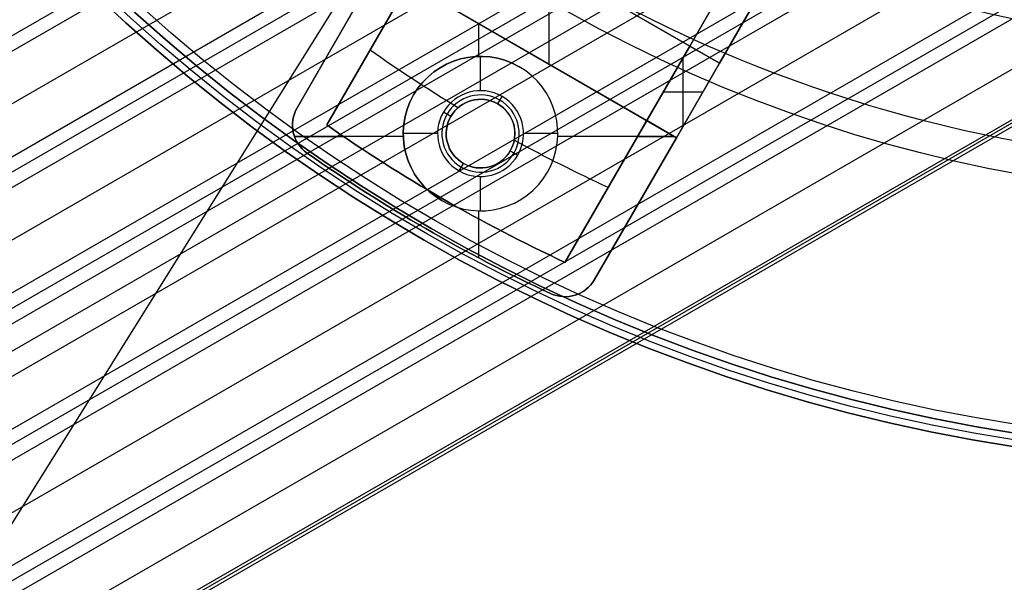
# Model space of a CAD drawing. Extents: x 12895 to 14339, y -6833 to -5581.
# Tile 6 of 79: x 13543 to 13601, y -6487 to -6455. Entities that reach past the tile are written whole.
import ezdxf

# ---------------------------------------------------------------- set-up
doc = ezdxf.new("R2010")
doc.units = 0
doc.layers.get('0').update_dxf_attribs({"linetype": 'CONTINUOUS'})
for name, color, linetype in [('BLANCO_METALICO', 7, 'CONTINUOUS'), ('COLOR', 7, 'CONTINUOUS'), ('LUZ', 7, 'CONTINUOUS')]:
    doc.layers.add(name, color=color, linetype=linetype)

msp = doc.modelspace()

# ---------------------------------------------------------------- linework, layer by layer
for p, q in [((13588.717, -6428.993, 57.864), (12937.714, -6804.85, 57.864)), ((12938.103, -6805.522, 57.441), (13589.548, -6429.41, 57.441)), ((13592.387, -6430.842, 57.071), (12939.432, -6807.826, 57.071)), ((12940.762, -6810.129, 56.7), (13595.427, -6432.158, 56.7)), ((13596.406, -6432.489, 56.277), (12941.15, -6810.801, 56.277)), ((12941.539, -6811.474, 55.854), (13597.409, -6432.807, 55.854)), ((13600.842, -6433.896, 55.484), (12942.868, -6813.777, 55.484)), ((12944.198, -6816.08, 55.114), (13604.575, -6434.811, 55.114)), ((13605.802, -6434.999, 54.691), (12944.586, -6816.753, 54.691)), ((12944.975, -6817.425, 54.268), (13607.071, -6435.164, 54.268)), ((12945.666, -6818.622, 56.001), (13608.803, -6435.76, 56.001)), ((12948.411, -6823.377, 52.681), (13615.241, -6438.382, 52.681)), ((13616.571, -6440.685, 52.311), (12949.74, -6825.68, 52.311)), ((12951.07, -6827.983, 51.941), (13617.901, -6442.988, 51.941)), ((13618.289, -6443.661, 51.518), (12951.459, -6828.655, 51.518)), ((13618.677, -6444.333, 51.095), (12951.905, -6829.294, 51.095)), ((13596.348, -6444.426, 53.897), (12946.304, -6819.728, 53.897)), ((13619.945, -6446.53, 50.742), (12954.059, -6830.979, 50.742)), ((12947.634, -6822.032, 53.527), (13597.52, -6446.82, 53.527)), ((13598.514, -6447.143, 53.104), (12948.022, -6822.704, 53.104)), ((12959.579, -6830.721, 50.388), (13621.213, -6448.726, 50.388)), ((13621.3, -6448.877, 51.142), (12959.666, -6830.871, 51.142)), ((12959.753, -6831.022, 51.896), (13621.387, -6449.027, 51.896))]:
    msp.add_line(p, q)
at = {"extrusion": (0, 0, -1)}
for centre in [(-13616.371, -6381.07, -89.375), (-13616.371, -6381.07, -46.5)]:
    msp.add_arc(centre, 70.942, 150, 330, dxfattribs=at)
at = {"layer": 'BLANCO_METALICO'}
for p, q in [((13584.031, -6457.084, 186.147), (13606.565, -6418.054, 186.147)), ((13584.031, -6457.084, 184.647), (13606.565, -6418.055, 184.647)), ((13582.299, -6456.084, 190.147), (13587.876, -6446.425, 190.147)), ((13587.876, -6446.425, 188.897), (13582.299, -6456.084, 188.897)), ((13587.749, -6446.645, 187.647), (13582.299, -6456.084, 187.647)), ((13584.031, -6457.084, 184.647), (13566.711, -6447.084, 184.647)), ((13584.031, -6457.084, 187.647), (13589.608, -6447.425, 187.647)), ((13589.608, -6447.425, 190.147), (13584.031, -6457.084, 190.147)), ((13584.031, -6457.084, 188.897), (13589.608, -6447.425, 188.897)), ((13568.443, -6448.084, 187.647), (13582.299, -6456.084, 187.647)), ((13564.211, -6451.414, 187.647), (13559.443, -6459.673, 187.647)), ((13559.443, -6459.673, 190.147), (13564.211, -6451.414, 190.147)), ((13564.211, -6451.414, 184.647), (13559.443, -6459.673, 184.647)), ((13564.211, -6451.414, 188.897), (13559.443, -6459.673, 188.897)), ((13564.211, -6451.414, 186.147), (13559.443, -6459.673, 186.147)), ((13564.211, -6451.414, 184.647), (13581.531, -6461.414, 184.647)), ((13574.121, -6457.136, 187.647), (13574.121, -6451.362, 187.647)), ((13574.121, -6457.136, 184.647), (13574.121, -6451.362, 184.647)), ((13561.175, -6460.673, 187.647), (13565.943, -6452.414, 187.647)), ((13565.943, -6452.414, 190.147), (13561.175, -6460.673, 190.147)), ((13561.175, -6460.673, 188.897), (13565.943, -6452.414, 188.897)), ((13579.799, -6460.414, 187.647), (13565.943, -6452.414, 187.647)), ((13570.029, -6456.678, 184.647), (13570.029, -6454.773, 184.647)), ((13561.827, -6455.543, 187.647), (13561.827, -6455.543, 190.147)), ((13561.827, -6455.543, 184.647), (13561.827, -6455.543, 187.647)), ((13579.799, -6460.414, 190.147), (13582.299, -6456.084, 190.147)), ((13582.299, -6456.084, 187.647), (13579.799, -6460.414, 187.647)), ((13582.299, -6456.084, 188.897), (13579.799, -6460.414, 188.897)), ((13582.299, -6456.084, 187.647), (13582.299, -6456.084, 190.147)), ((13582.299, -6456.084, 190.147), (13584.031, -6457.084, 190.147)), ((13563.559, -6456.543, 187.647), (13563.559, -6456.543, 190.147)), ((13570.121, -6458.677, 174.647), (13570.121, -6456.677, 174.647)), ((13581.915, -6460.749, 190.147), (13581.915, -6456.749, 190.147)), ((13572.371, -6457.28, 184.647), (13572.371, -6457.28, 174.647)), ((13584.031, -6457.084, 190.147), (13581.531, -6461.414, 190.147)), ((13581.531, -6461.414, 187.647), (13584.031, -6457.084, 187.647)), ((13581.531, -6461.414, 184.647), (13584.031, -6457.084, 184.647)), ((13581.531, -6461.414, 188.897), (13584.031, -6457.084, 188.897)), ((13581.531, -6461.414, 186.147), (13584.031, -6457.084, 186.147)), ((13584.031, -6457.084, 190.147), (13584.031, -6457.084, 187.647)), ((13584.031, -6457.084, 187.647), (13584.031, -6457.084, 184.647)), ((13581.049, -6458.249, 187.647), (13581.049, -6458.249, 190.147)), ((13566.224, -6458.927, 184.647), (13566.224, -6458.927, 174.647)), ((13571.121, -6459.445, 175.147), (13571.371, -6459.012, 174.647)), ((13580.761, -6458.749, 190.147), (13583.07, -6458.749, 190.147)), ((13582.781, -6459.249, 187.647), (13582.781, -6459.249, 190.147)), ((13582.781, -6459.249, 184.647), (13582.781, -6459.249, 187.647)), ((13559.443, -6459.673, 190.147), (13559.443, -6459.673, 187.647)), ((13559.443, -6459.673, 187.647), (13559.443, -6459.673, 184.647)), ((13571.121, -6459.445, 175.147), (13571.121, -6459.445, 187.647)), ((13568.389, -6460.177, 175.147), (13567.956, -6459.927, 174.647)), ((13568.389, -6460.177, 175.147), (13568.389, -6460.177, 187.647)), ((13579.799, -6460.414, 187.647), (13575.031, -6468.673, 187.647)), ((13575.031, -6468.673, 190.147), (13579.799, -6460.414, 190.147)), ((13579.799, -6460.414, 188.897), (13575.031, -6468.673, 188.897)), ((13581.531, -6461.414, 190.147), (13579.799, -6460.414, 190.147)), ((13579.799, -6460.414, 190.147), (13579.799, -6460.414, 187.647)), ((13561.175, -6460.673, 187.647), (13561.175, -6460.673, 190.147)), ((13559.222, -6461.105, 187.647), (13559.222, -6461.105, 190.147)), ((13559.222, -6461.105, 187.647), (13559.222, -6461.105, 184.647)), ((13559.288, -6461.337, 190.147), (13562.137, -6461.337, 190.147)), ((13565.624, -6461.337, 184.647), (13559.288, -6461.337, 184.647)), ((13567.621, -6461.177, 174.647), (13565.621, -6461.177, 174.647)), ((13574.621, -6461.177, 174.647), (13572.621, -6461.177, 174.647)), ((13581.398, -6461.337, 184.647), (13574.618, -6461.337, 184.647)), ((13576.763, -6469.673, 187.647), (13581.531, -6461.414, 187.647)), ((13581.531, -6461.414, 190.147), (13576.763, -6469.673, 190.147)), ((13576.763, -6469.673, 184.647), (13581.531, -6461.414, 184.647)), ((13576.763, -6469.673, 188.897), (13581.531, -6461.414, 188.897)), ((13576.763, -6469.673, 186.147), (13581.531, -6461.414, 186.147)), ((13579.266, -6461.337, 190.147), (13581.398, -6461.337, 190.147)), ((13581.531, -6461.414, 187.647), (13581.531, -6461.414, 190.147)), ((13581.531, -6461.414, 184.647), (13581.531, -6461.414, 187.647)), ((13571.853, -6462.177, 175.147), (13572.286, -6462.427, 174.647)), ((13571.853, -6462.177, 175.147), (13571.853, -6462.177, 187.647)), ((13560.028, -6462.311, 190.147), (13560.028, -6462.311, 187.647)), ((13560.028, -6462.311, 187.647), (13560.028, -6462.311, 184.647)), ((13568.871, -6463.342, 174.647), (13569.121, -6462.909, 175.147)), ((13569.121, -6462.909, 187.647), (13569.121, -6462.909, 175.147)), ((13570.121, -6465.677, 174.647), (13570.121, -6463.677, 174.647)), ((13574.018, -6463.427, 184.647), (13574.018, -6463.427, 174.647)), ((13567.929, -6464.975, 187.647), (13567.929, -6464.975, 190.147)), ((13577.415, -6464.543, 187.647), (13577.415, -6464.543, 190.147)), ((13567.871, -6465.074, 174.647), (13567.871, -6465.074, 184.647)), ((13579.147, -6465.543, 187.647), (13579.147, -6465.543, 190.147)), ((13579.147, -6465.543, 184.647), (13579.147, -6465.543, 187.647)), ((13570.029, -6468.42, 184.647), (13570.029, -6465.676, 184.647)), ((13570.029, -6468.42, 190.147), (13570.029, -6466.151, 190.147)), ((13566.929, -6466.707, 187.647), (13566.929, -6466.707, 190.147)), ((13566.929, -6466.707, 184.647), (13566.929, -6466.707, 187.647)), ((13575.031, -6468.673, 190.147), (13575.031, -6468.673, 187.647)), ((13576.763, -6469.673, 187.647), (13576.763, -6469.673, 190.147)), ((13576.763, -6469.673, 184.647), (13576.763, -6469.673, 187.647)), ((13574.186, -6470.485, 190.147), (13574.186, -6470.485, 187.647)), ((13574.186, -6470.485, 184.647), (13574.186, -6470.485, 187.647)), ((13575.633, -6470.58, 187.647), (13575.633, -6470.58, 190.147)), ((13575.633, -6470.58, 184.647), (13575.633, -6470.58, 187.647))]:
    msp.add_line(p, q, dxfattribs=at)
at = {"layer": 'BLANCO_METALICO', "extrusion": (0, 0, -1)}
for centre, radius, start, end in [((-13616.371, -6381.07, -171.647), 99.5, 180, 0), ((-13616.371, -6381.07, -170.839), 99.5, 180, 0), ((-13616.371, -6381.07, -169.281), 99.5, 180, 0), ((-13616.371, -6381.07, -171.647), 99.1, 180, 0), ((-13616.371, -6381.07, -170.031), 98.7, 180, 0), ((-13616.371, -6381.07, -168.531), 98.7, 180, 0), ((-13616.371, -6381.07, -167.231), 98.2, 180, 0), ((-13616.371, -6381.07, -168.031), 98.2, 180, 0), ((-13613.871, -6385.4, -187.647), 86.87, 301.25003, 305.28393), ((-13570.121, -6461.177, -184.647), 4.5, 300, 120), ((-13570.121, -6461.177, -175.147), 2, 300, 120), ((-13570.121, -6461.177, -183.244), 2, 300, 120), ((-13561.175, -6460.673, -190.147), 2, 304.99481, 30.00001), ((-13561.175, -6460.673, -188.897), 2, 304.99481, 30.00001), ((-13561.175, -6460.673, -186.147), 2, 304.99492, 30.00001), ((-13570.121, -6461.177, -187.647), 2, 120, 300), ((-13570.121, -6461.177, -183.244), 2, 120, 300), ((-13613.871, -6385.4, -187.647), 91.885, 295.00519, 304.99481), ((-13613.871, -6385.4, -187.647), 86.87, 294.71608, 298.74996), ((-13613.871, -6385.4, -190.147), 93.885, 295.00519, 304.99481), ((-13613.871, -6385.4, -188.897), 93.885, 295.00519, 304.99481), ((-13575.031, -6468.673, -190.147), 2, 210.00001, 295.00519), ((-13575.031, -6468.673, -188.897), 2, 210.00001, 295.00519)]:
    msp.add_arc(centre, radius, start, end, dxfattribs=at)
at = {"layer": 'BLANCO_METALICO'}
for centre, radius, start, end in [((13616.371, -6381.07, 170.031), 99.5, 180, 0), ((13616.371, -6381.07, 168.531), 99.5, 180, 0), ((13616.371, -6381.07, 171.647), 98.7, 180, 0), ((13616.371, -6381.07, 170.839), 98.7, 180, 0), ((13570.121, -6461.177, 174.647), 4.5, 60, 240), ((13570.121, -6461.177, 179.647), 4.5, 60, 240), ((13570.121, -6461.177, 174.647), 4.5, 240, 60), ((13570.121, -6461.177, 184.647), 4.5, 240, 60), ((13570.121, -6461.177, 179.647), 4.5, 240, 60), ((13570.121, -6461.177, 174.647), 2.5, 60, 240), ((13570.121, -6461.177, 174.897), 2.25, 60, 240), ((13570.121, -6461.177, 187.647), 2, 60, 240), ((13570.121, -6461.177, 174.647), 2.5, 240, 60), ((13570.121, -6461.177, 174.897), 2.25, 240, 60), ((13561.175, -6460.673, 187.647), 2, 149.99999, 235.00519), ((13561.175, -6460.673, 184.647), 2, 150.00001, 235.00519), ((13570.121, -6461.177, 175.147), 2, 240, 60), ((13613.871, -6385.4, 190.147), 91.885, 235.00519, 244.99481), ((13613.871, -6385.4, 188.897), 91.885, 235.00519, 244.99481), ((13613.871, -6385.4, 187.647), 93.885, 235.00519, 244.99481), ((13613.871, -6385.4, 184.647), 93.885, 235.00519, 244.99481), ((13613.871, -6385.4, 186.147), 93.885, 235.00519, 244.99481), ((13575.031, -6468.673, 187.647), 2, 244.99481, 329.99999), ((13575.031, -6468.673, 184.647), 2, 244.99481, 330.00001), ((13575.031, -6468.673, 186.147), 2, 244.9947, 329.99999)]:
    msp.add_arc(centre, radius, start, end, dxfattribs=at)
at = {"layer": 'COLOR'}
for centre, radius in [((13616.371, -6381.07, -11.461), 153), ((13616.371, -6381.07, -35.8), 153), ((13616.371, -6381.07, -23.63), 153), ((13616.371, -6381.07, -10.909), 152.834), ((13616.371, -6381.07, -35.8), 150)]:
    msp.add_arc(centre, radius, 206.61842, 26.61842, dxfattribs=at)
at = {"layer": 'COLOR', "extrusion": (0, 0, -1)}
for centre, radius, start, end in [((-13616.371, -6381.07, 10.541), 152.392, 153.38158, 333.38158), ((-13616.371, -6381.07, -32.973), 75, 243.38158, 63.38158), ((-13616.371, -6381.07, -43.5), 75, 243.38158, 63.38158), ((-13616.371, -6381.07, -33.399), 73, 243.38158, 63.38158), ((-13616.371, -6381.07, -43.5), 73, 243.38158, 63.38158), ((-13616.371, -6381.07, -43.5), 73, 243.38158, 63.38158), ((-13616.371, -6381.07, -18.688), 83.816, 153.38158, 333.38158), ((-13616.371, -6381.07, -22.446), 75, 243.38158, 333.38158), ((-13616.371, -6381.07, -17.309), 81.95, 262.63961, 314.10432)]:
    msp.add_arc(centre, radius, start, end, dxfattribs=at)
at = {"layer": 'LUZ'}
for p, q in [((13689.718, -6248.794, -34.05), (13529.647, -6504.987, -34.05)), ((13689.718, -6248.794, -32.55), (13529.647, -6504.987, -32.55))]:
    msp.add_line(p, q, dxfattribs=at)

doc.saveas('drawing.dxf')
